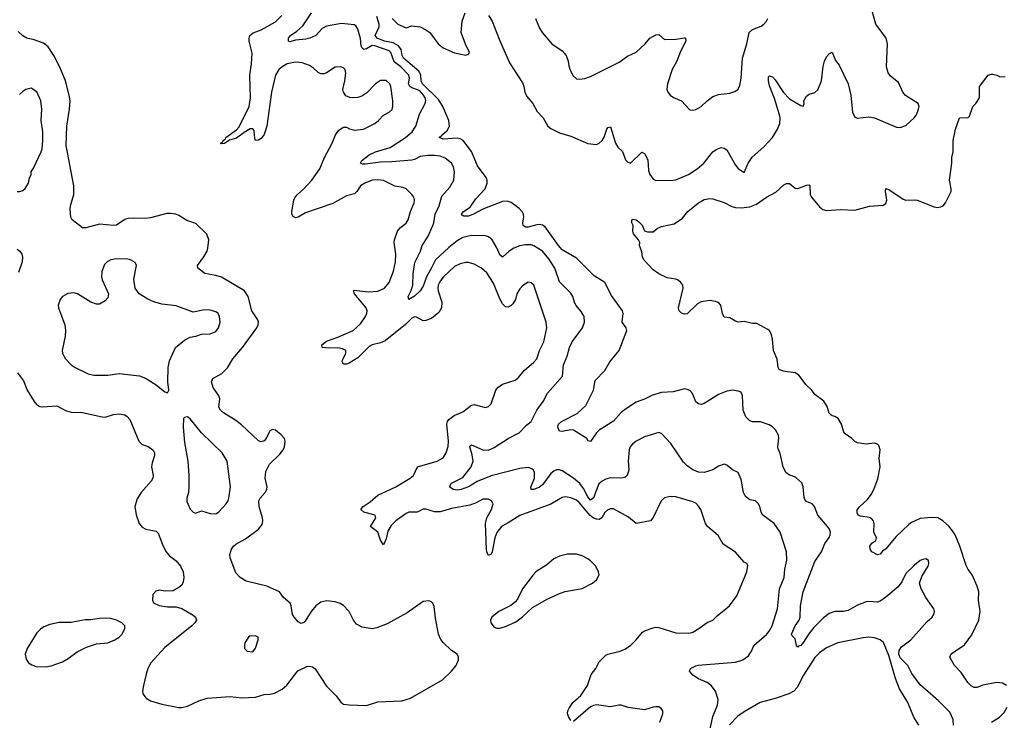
# Model space of a CAD drawing. Header units: inches. Extents: x 1603819 to 1745079, y 385938 to 533966.
# Tile 60 of 256: x 1651388 to 1658323, y 410704 to 415641. Entities that reach past the tile are written whole.
import ezdxf

# ---------------------------------------------------------------- set-up
doc = ezdxf.new("R2010")
doc.units = ezdxf.units.IN
doc.header["$MEASUREMENT"] = 0
doc.layers.add('B6451', color=7, linetype='Continuous')

msp = doc.modelspace()

# ---------------------------------------------------------------- linework, layer by layer
at = {"layer": 'B6451', "color": 5}
for points, elevation in [([(1656224.2, 410510), (1656271.1, 410730), (1656303.1, 410810), (1656308.6, 410850), (1656288.9, 410908.9), (1656258.3, 410950), (1656230, 410969.8), (1656170, 410995.4), (1656130, 411021.6), (1656106.6, 411050), (1656112.3, 411070), (1656150, 411088.8), (1656168, 411092), (1656430, 411112.6), (1656481.6, 411130), (1656521.4, 411158.6), (1656543.1, 411190), (1656559.7, 411230), (1656650, 411310.3), (1656668.1, 411331.9), (1656687.4, 411370), (1656726.4, 411490), (1656739.3, 411630), (1656772.1, 411710), (1656778, 411770), (1656791.9, 411831.9), (1656788.6, 411890), (1656744.7, 412030), (1656702.6, 412090), (1656622.4, 412150), (1656611.1, 412170), (1656602, 412210), (1656590, 412232.3), (1656570, 412249.6), (1656530, 412256.9), (1656500.9, 412280.9), (1656487.6, 412310), (1656470, 412402), (1656450, 412449.2), (1656409.2, 412470), (1656370, 412501.2), (1656350, 412509.4), (1656310, 412494.7), (1656270, 412468.2), (1656210, 412450.9), (1656170, 412452.1), (1656130, 412469.7), (1656090, 412497.7), (1656063.2, 412523.2), (1655974.5, 412654.5), (1655910, 412725.1), (1655890, 412731.1), (1655790, 412702.2), (1655730, 412670.9), (1655704.6, 412650), (1655688, 412630), (1655682.2, 412610), (1655675.2, 412530), (1655679.5, 412470), (1655668, 412430), (1655650, 412415.6), (1655630.3, 412409.7), (1655547.9, 412412.1), (1655516.7, 412403.3), (1655490, 412389.6), (1655468.5, 412371.5), (1655429.3, 412270.7), (1655410, 412256.4), (1655390, 412279.8), (1655358.4, 412338.4), (1655333.6, 412373.6), (1655290, 412410.4), (1655210, 412461), (1655190, 412469), (1655170, 412468), (1655150, 412459.4), (1655130, 412442.5), (1655070, 412362.9), (1655050, 412347.9), (1655009.8, 412329.8), (1654989.8, 412329.8), (1654987.7, 412347.7), (1655014.6, 412410), (1655014.2, 412450), (1655006.6, 412466.6), (1654996.3, 412476.3), (1654970, 412485.5), (1654910, 412478.7), (1654710, 412426.3), (1654610, 412386.1), (1654550, 412349), (1654498, 412330), (1654470, 412326.2), (1654441.2, 412330), (1654415.1, 412350), (1654430, 412374.4), (1654510, 412416), (1654569.2, 412490.8), (1654581.8, 412530), (1654575.4, 412575.4), (1654559.7, 412630), (1654561.5, 412638.6), (1654570, 412645.5), (1654650, 412609.1), (1654690, 412606.5), (1654730, 412626.5), (1654830, 412690.2), (1654907, 412730), (1654957, 412783), (1654990, 412810.4), (1655031.4, 412888.6), (1655075.4, 412950), (1655106, 413010), (1655211.3, 413130), (1655218.2, 413210), (1655244.2, 413270), (1655261, 413330), (1655279.7, 413370), (1655353.3, 413470), (1655365.8, 413510), (1655364.2, 413550), (1655344.2, 413584.2), (1655305.1, 413630), (1655295.1, 413650), (1655285.3, 413690), (1655270, 413715.1), (1655190, 413793.3), (1655156.5, 413890), (1655115.4, 413955.4), (1655070, 414010.5), (1655010, 414048.5), (1654990, 414055), (1654950, 414055.8), (1654910, 414046.5), (1654869.4, 414030.6), (1654836.3, 414010), (1654790, 413968.3), (1654770, 413983.6), (1654750, 414034), (1654715.6, 414090), (1654690, 414111.6), (1654670, 414118.7), (1654570, 414120.4), (1654510, 414107), (1654470, 414083.5), (1654410, 414036.2), (1654317.5, 413950), (1654290, 413891.6), (1654253.7, 413830), (1654230, 413764.4), (1654210, 413730.9), (1654170, 413693.1), (1654129.3, 413670), (1654123.5, 413690), (1654146.7, 413733.3), (1654158.6, 413770), (1654159.9, 413850), (1654172.2, 413930), (1654211.2, 414010), (1654222.2, 414050), (1654263, 414110), (1654299.1, 414190), (1654306.2, 414210), (1654314.5, 414270), (1654343.2, 414330), (1654362.3, 414397.7), (1654418.8, 414461.2), (1654447.4, 414510), (1654449.8, 414570), (1654444.7, 414604.7), (1654429.7, 414630), (1654385.4, 414665.4), (1654350, 414678.5), (1654310, 414684.3), (1654264.1, 414684.1), (1654210, 414677.1), (1654170, 414655.8), (1654150, 414651.4), (1654010, 414639.2), (1653930, 414638.1), (1653822.8, 414622.8), (1653803.1, 414623.1), (1653789.6, 414629.6), (1653797.6, 414650), (1653849.6, 414690), (1653895.1, 414710), (1653998.8, 414741.2), (1654106.4, 414810), (1654152, 414850), (1654179.3, 414890), (1654205.3, 414974.7), (1654244.5, 415050), (1654248.7, 415071.3), (1654244.7, 415090), (1654233.3, 415110), (1654210, 415136.6), (1654190, 415148.1), (1654150, 415159.9), (1654136.5, 415170), (1654127, 415190), (1654133.1, 415230), (1654129.9, 415250), (1654073, 415310), (1654024.8, 415344.8), (1654003.4, 415410), (1653990, 415421.6), (1653890, 415458), (1653870, 415458.7), (1653830, 415436.5), (1653812.2, 415432.2), (1653800.9, 415440.9), (1653793.7, 415453.7), (1653788.8, 415508.8), (1653770, 415575.3), (1653756.9, 415596.9), (1653744.8, 415604.8), (1653655.1, 415615.1), (1653550, 415595.6), (1653520, 415580), (1653473.7, 415530), (1653432.7, 415510), (1653403.3, 415503.3), (1653330, 415497.4), (1653290, 415485.6), (1653281.2, 415490), (1653281.6, 415510), (1653296.2, 415530), (1653339.8, 415560.2), (1653381.8, 415598.2), (1653444.1, 415690)], 460), ([(1654012, 415650), (1654052, 415610), (1654110, 415584.7), (1654150, 415598), (1654210, 415591), (1654250, 415570.6), (1654276.3, 415550), (1654336.4, 415470), (1654370, 415443), (1654450, 415406.8), (1654530, 415391), (1654550, 415398), (1654557.2, 415410), (1654528.3, 415468.3), (1654498.7, 415550), (1654504.5, 415630), (1654525.1, 415690)], 440), ([(1654690, 415671), (1654716.3, 415630), (1654765.1, 415505.1), (1654838, 415338), (1654930, 415195.5), (1654940.2, 415170), (1654947, 415130), (1654961.1, 415101.1), (1655001.7, 415050), (1655034.2, 414994.2), (1655074.6, 414950), (1655108.9, 414890), (1655130, 414873.4), (1655190, 414844.6), (1655270, 414821.2), (1655390, 414768.9), (1655450, 414762.6), (1655470, 414770.4), (1655491.3, 414790), (1655505.6, 414814.4), (1655523.5, 414870), (1655530, 414880.5), (1655550, 414886.8), (1655584.6, 414770), (1655602.4, 414742.4), (1655633.3, 414713.3), (1655654.6, 414654.6), (1655670, 414638.8), (1655690, 414631), (1655770, 414707.3), (1655790, 414698.8), (1655812.6, 414652.6), (1655817.6, 414577.6), (1655826, 414550), (1655850, 414517.8), (1655870, 414507.7), (1655990, 414509.2), (1656010, 414513.4), (1656099.7, 414550), (1656159.8, 414590), (1656208.2, 414630), (1656270, 414710.4), (1656292.9, 414727.1), (1656330, 414740.5), (1656350, 414736.3), (1656370, 414723), (1656430, 414616.3), (1656450, 414593.4), (1656490, 414564.7), (1656519.7, 414630), (1656548.1, 414671.9), (1656630, 414745.3), (1656689.7, 414810), (1656727.1, 414870), (1656741.5, 414910), (1656744.2, 414950), (1656740.9, 414970), (1656704.9, 415084.9), (1656670, 415174), (1656661.6, 415210), (1656662.5, 415237.5), (1656670, 415246), (1656690, 415238), (1656710, 415218), (1656769.1, 415129.1), (1656810, 415084.4), (1656890, 415036), (1656907.3, 415032.7), (1656912.7, 415047.3), (1656912.3, 415070), (1656930, 415102.8), (1656950, 415116.3), (1656990, 415127.3), (1657010, 415146), (1657034.8, 415210), (1657047.6, 415312.4), (1657056.9, 415350), (1657070, 415378.8), (1657090, 415401), (1657110, 415412), (1657134.4, 415354.4), (1657159.7, 415319.7), (1657224.4, 415190), (1657243.2, 415110), (1657255.3, 414990), (1657270, 414954), (1657290, 414948), (1657370, 414957.1), (1657410, 414950.4), (1657564.1, 414884.1), (1657590, 414880.5), (1657630, 414896.3), (1657689.4, 414950), (1657704.5, 414970), (1657719.5, 415010), (1657722.7, 415030), (1657717.2, 415050), (1657627.2, 415107.2), (1657609.8, 415129.8), (1657578, 415198), (1657522.5, 415242.5), (1657505.6, 415265.6), (1657494.7, 415310), (1657499.8, 415470), (1657491, 415510), (1657419.7, 415610), (1657391.3, 415710)], 440), ([(1655270, 410702.7), (1655254.5, 410730), (1655247.2, 410752.8), (1655249.4, 410770.6), (1655259, 410790), (1655285.1, 410830), (1655340.8, 410879.2), (1655387.1, 410950), (1655414.1, 411025.9), (1655445.7, 411070), (1655470, 411117.1), (1655517.4, 411162.6), (1655530, 411170.3), (1655617.2, 411190), (1655650, 411204.6), (1655690, 411232), (1655730, 411270.3), (1655775.9, 411324.1), (1655790, 411333.6), (1655850, 411356.5), (1655870, 411360.3), (1655890, 411357.4), (1656010, 411319.3), (1656102.5, 411317.5), (1656130, 411324.4), (1656172.7, 411350), (1656230, 411393.4), (1656271.1, 411408.9), (1656300.1, 411439.9), (1656388.3, 411511.7), (1656438.6, 411581.4), (1656509.6, 411750), (1656515.9, 411795.9), (1656509.4, 411809.4), (1656490, 411819.3), (1656430, 411888.2), (1656344.4, 411944.4), (1656307.1, 412007.1), (1656233, 412070), (1656219.1, 412090), (1656185.1, 412190), (1656170, 412214), (1656150, 412234.3), (1656130, 412244.4), (1656010, 412278.5), (1655970, 412281.1), (1655930, 412271.5), (1655906.4, 412250), (1655850, 412132.7), (1655831.5, 412108.5), (1655730, 412089.7), (1655675.5, 412135.5), (1655570, 412193.5), (1655550, 412195.3), (1655530, 412187.8), (1655510, 412167.4), (1655488.2, 412130), (1655470, 412117.9), (1655450, 412121.1), (1655430, 412129.5), (1655406.8, 412146.8), (1655330, 412237.8), (1655310, 412255), (1655270, 412272.8), (1655230, 412277.6), (1655210, 412274.2), (1655130, 412227.8), (1654910, 412147.3), (1654830, 412094.8), (1654780.9, 412070), (1654750, 412028.4), (1654734.3, 411990), (1654717.4, 411890), (1654710, 411874.7), (1654690, 411864.7), (1654679.6, 411890), (1654676.9, 411910), (1654670.4, 412090), (1654678.7, 412130), (1654712.3, 412190), (1654722.4, 412230), (1654711, 412251), (1654690, 412261.6), (1654650, 412261.3), (1654603.7, 412236.3), (1654559.2, 412220.8), (1654430, 412196.5), (1654350, 412172.8), (1654310, 412172.2), (1654250, 412191.6), (1654230, 412191.6), (1654188.6, 412171.4), (1654130, 412169.8), (1654110, 412161.5), (1654037.1, 412110), (1654004.1, 412075.9), (1653982.3, 412037.7), (1653970, 411982.7), (1653950, 411940.9), (1653930, 411974.5), (1653909.9, 412029.9), (1653859.6, 412070), (1653896.9, 412130), (1653892.3, 412150), (1653811.2, 412171.2), (1653792.3, 412190), (1653807.3, 412210), (1653856.5, 412243.5), (1653910.4, 412289.6), (1654037, 412350), (1654138.4, 412410), (1654161.3, 412430), (1654190, 412490.3), (1654330, 412530.3), (1654370, 412554.4), (1654392.6, 412590), (1654406.4, 412633.6), (1654409.8, 412670), (1654397.1, 412790), (1654401.4, 412810), (1654410, 412823.7), (1654448.8, 412851.2), (1654510, 412877.6), (1654570, 412924.9), (1654590, 412930.3), (1654670, 412908.5), (1654690, 412914.4), (1654710, 412933.4), (1654741.4, 413030), (1654755.4, 413050), (1654790, 413072.6), (1654879.3, 413100.7), (1654900.7, 413119.3), (1654942, 413170), (1655010, 413227), (1655030, 413250.5), (1655049.8, 413310.1), (1655080.4, 413370), (1655100.3, 413470), (1655096.1, 413510), (1655015.3, 413755.3), (1655009.7, 413769.7), (1654990, 413786.6), (1654970, 413792), (1654930, 413766.6), (1654910, 413743.7), (1654890.4, 413710), (1654879.5, 413670), (1654861.4, 413638.6), (1654850, 413626), (1654830, 413614.5), (1654810, 413617), (1654790, 413639.5), (1654770, 413674), (1654724.7, 413784.7), (1654677.5, 413857.5), (1654641, 413890), (1654590, 413918.5), (1654550, 413930.7), (1654530, 413930.7), (1654490, 413921.6), (1654450, 413901.8), (1654372.3, 413830), (1654350, 413799.1), (1654336, 413770), (1654333.5, 413750), (1654335.4, 413730), (1654361.3, 413650), (1654358.9, 413610), (1654341.2, 413578.8), (1654290, 413536.3), (1654250, 413520.5), (1654230, 413519.5), (1654184.1, 413544.1), (1654170, 413547.1), (1654150, 413538.9), (1654105.9, 413494.1), (1653961.5, 413378.5), (1653930, 413363), (1653870.1, 413349.9), (1653850, 413338), (1653770, 413259.3), (1653710, 413220.4), (1653690, 413212.8), (1653670, 413214.5), (1653658.7, 413230), (1653664.4, 413250), (1653686.6, 413290), (1653685.6, 413310), (1653662, 413322), (1653630, 413329), (1653566.5, 413326.5), (1653519, 413330), (1653516.3, 413350), (1653550, 413376.3), (1653630, 413404.2), (1653736.3, 413450), (1653790, 413498.9), (1653824.5, 413550), (1653833.1, 413570), (1653835.1, 413590), (1653829.7, 413610), (1653747.6, 413710), (1653739, 413730), (1653744.1, 413735.9), (1653842.7, 413722.7), (1653910, 413727.3), (1653958.9, 413750), (1653990, 413788.8), (1654021.4, 413870), (1654035.8, 413935.8), (1654036.8, 413990), (1654025.1, 414070), (1654028.5, 414090), (1654049.8, 414150), (1654058, 414162), (1654070, 414176.5), (1654111.6, 414208.4), (1654125.7, 414230), (1654140.3, 414290), (1654167.8, 414350), (1654169.8, 414370), (1654164.4, 414390), (1654151.2, 414410), (1654109.8, 414449.8), (1654090, 414458), (1654030, 414468.9), (1653950, 414507.7), (1653910, 414512.5), (1653870, 414509.8), (1653818.4, 414490), (1653788.7, 414470), (1653763.1, 414430), (1653746.5, 414413.5), (1653690, 414399.7), (1653594.1, 414345.9), (1653401, 414279), (1653350, 414249.7), (1653330, 414245.6), (1653314.9, 414254.9), (1653306, 414270), (1653305.1, 414290), (1653320.3, 414370), (1653327.9, 414390), (1653344.2, 414410), (1653389.7, 414450), (1653445.1, 414510), (1653501.3, 414590), (1653536.3, 414670), (1653588.8, 414771.2), (1653612.4, 414830), (1653637, 414863), (1653670, 414884.4), (1653690, 414883.8), (1653711.8, 414871.8), (1653750, 414863.1), (1653810, 414870.3), (1653889.6, 414910), (1653915.1, 414930), (1653950, 414968.2), (1653990, 414990.6), (1654011.1, 415008.9), (1654017.6, 415030), (1654016.9, 415070), (1654003.5, 415170), (1653995.8, 415190), (1653970, 415211.6), (1653930, 415213.3), (1653894.9, 415190), (1653833.2, 415126.8), (1653797.8, 415102.2), (1653770, 415092.9), (1653730, 415089.8), (1653712.7, 415092.7), (1653685.7, 415105.7), (1653668.3, 415130), (1653665.4, 415150), (1653679.2, 415210), (1653684.7, 415264.7), (1653681.6, 415290), (1653670, 415301.6), (1653649.7, 415309.7), (1653610, 415306.6), (1653550, 415267.3), (1653530, 415259.6), (1653510, 415259.7), (1653490, 415268), (1653458.7, 415298.7), (1653430, 415318.5), (1653377.3, 415337.3), (1653330, 415342.6), (1653272.2, 415330), (1653237.2, 415310), (1653213.7, 415290), (1653190.1, 415250), (1653163, 415130), (1653130.2, 414889.8), (1653110, 414832.3), (1653090, 414805.1), (1653070, 414792.3), (1653049.5, 414789.5), (1653043.9, 414803.9), (1653039.3, 414859.3), (1653030, 414871.8), (1653011.4, 414871.4), (1652970, 414847.1), (1652914.6, 414805.4), (1652867.1, 414792.9), (1652830, 414769.6), (1652806.3, 414766.3), (1652802.7, 414770), (1652819.1, 414780.9), (1652820.7, 414790), (1652837.5, 414802.5), (1652840.5, 414810), (1652915, 414865), (1652934.7, 414885.3), (1653005.3, 415030), (1653014.9, 415090), (1653009.9, 415250), (1653021.3, 415330), (1653025.8, 415405.8), (1653005.4, 415490), (1653004.2, 415510), (1653009.6, 415530), (1653032.1, 415547.9), (1653090, 415570.3), (1653190, 415626.5), (1653234.3, 415670)], 480), ([(1657966.6, 410670), (1657964.2, 410710), (1657940.2, 410760.2), (1657860.2, 410840.2), (1657730, 410954.7), (1657672.8, 411032.8), (1657643.9, 411090), (1657590, 411144.7), (1657581.5, 411170), (1657583.9, 411196.1), (1657599.1, 411220.9), (1657664.2, 411270), (1657780, 411400), (1657814.5, 411430), (1657827.6, 411450), (1657831.8, 411470), (1657826, 411490), (1657769.6, 411570), (1657738.7, 411630), (1657727, 411670), (1657742.7, 411717.3), (1657786.6, 411790), (1657792, 411810), (1657789, 411830), (1657770, 411840.9), (1657750, 411838), (1657730, 411829.2), (1657690, 411798), (1657630, 411738), (1657601, 411679), (1657575.8, 411644.2), (1657490, 411571.9), (1657450, 411544.2), (1657430, 411536), (1657370, 411542), (1657350, 411539.3), (1657290, 411515.3), (1657222.7, 411477.3), (1657190, 411469.8), (1657130, 411469.8), (1657090, 411456.4), (1657050, 411425), (1656982.8, 411357.2), (1656946.8, 411313.2), (1656910, 411254), (1656890, 411231.5), (1656874.4, 411225.6), (1656870, 411219.3), (1656860.9, 411230), (1656850, 411279), (1656830, 411299), (1656825.6, 411310), (1656849.9, 411370), (1656877.6, 411410), (1656885.6, 411430), (1656889, 411510), (1656906.8, 411610), (1656990, 411822.4), (1657035.1, 411890), (1657058.3, 411950), (1657090, 411993), (1657097.2, 412010), (1657098.8, 412030), (1657091.6, 412050), (1657077.4, 412070), (1657010.4, 412150.4), (1656986, 412210), (1656970, 412228.3), (1656930, 412246.9), (1656919.6, 412259.6), (1656913.2, 412273.2), (1656906.6, 412350), (1656896.3, 412376.3), (1656854.1, 412414.1), (1656830, 412426.9), (1656810, 412431.1), (1656784, 412450), (1656766, 412490), (1656744.2, 412584.2), (1656730, 412618), (1656727.6, 412630), (1656735.2, 412695.2), (1656732.3, 412712.2), (1656711.2, 412751.2), (1656691.5, 412771.5), (1656666.6, 412786.6), (1656606.2, 412806.2), (1656552.8, 412807.2), (1656530, 412814.7), (1656503.4, 412843.4), (1656483.6, 412890), (1656478.7, 412990), (1656470, 413016), (1656450, 413023.7), (1656410, 413029.6), (1656370, 413024.2), (1656310, 413000.7), (1656210, 412936), (1656190, 412929.3), (1656170, 412933.2), (1656150, 412949), (1656127.8, 413007.8), (1656107.8, 413027.8), (1656090, 413036.2), (1656070, 413039.6), (1655990, 413017.7), (1655910, 413013.3), (1655845.1, 412994.9), (1655790, 412968), (1655730, 412945.7), (1655647.9, 412892.1), (1655625.8, 412874.2), (1655570, 412812.4), (1655470, 412748.7), (1655451.3, 412730), (1655410, 412669.6), (1655392.7, 412672.7), (1655382.7, 412690), (1655290, 412748), (1655270, 412751.5), (1655210, 412738), (1655190, 412741.2), (1655179.5, 412770), (1655184.5, 412790), (1655203.7, 412810), (1655315.1, 412865), (1655376.5, 412923.5), (1655429, 413030), (1655441.7, 413098.3), (1655510, 413169.4), (1655543.9, 413230), (1655609.9, 413310.1), (1655664.4, 413450), (1655660.5, 413470), (1655632.8, 413510), (1655639.6, 413570), (1655634, 413590), (1655557.4, 413697.4), (1655510, 413789.6), (1655435.3, 413835.3), (1655310, 413961.2), (1655210, 414019.3), (1655182.9, 414050), (1655090, 414181.5), (1655070, 414194.2), (1655050, 414197.8), (1655030, 414196.5), (1654970, 414179.5), (1654950, 414178.8), (1654934, 414190), (1654932.4, 414210), (1654938.4, 414250), (1654937, 414270), (1654930, 414286), (1654907.3, 414310), (1654850, 414352.5), (1654822.7, 414362.7), (1654790, 414359.4), (1654650, 414306.6), (1654585.7, 414270), (1654550, 414255.8), (1654516.6, 414256.6), (1654504.2, 414264.2), (1654500.7, 414270), (1654515.1, 414290), (1654560.2, 414319.8), (1654600.6, 414379.4), (1654666, 414450), (1654681.5, 414490), (1654681.1, 414510), (1654673.7, 414530), (1654612, 414612), (1654571.5, 414711.5), (1654512.8, 414790), (1654490, 414802.4), (1654470, 414807), (1654370, 414800.3), (1654342.9, 414810), (1654399.2, 414860.8), (1654415.9, 414890), (1654410.8, 414930.8), (1654369.4, 415030), (1654337.7, 415077.7), (1654226.7, 415190), (1654216.3, 415210), (1654213.2, 415253.2), (1654199.4, 415279.4), (1654090.6, 415370), (1654081.8, 415390), (1654075, 415430), (1654056, 415456), (1654019.3, 415479.3), (1653957, 415490), (1653906.5, 415510), (1653893.3, 415530), (1653919.8, 415590), (1653921.2, 415610), (1653904.4, 415664.4)], 440), ([(1655021.7, 415650), (1655050, 415581), (1655067.7, 415550), (1655137.1, 415470), (1655210, 415421.3), (1655237.6, 415390), (1655252.4, 415350), (1655255.2, 415315.2), (1655265.5, 415285.5), (1655285.8, 415245.8), (1655310, 415224), (1655330, 415222), (1655370, 415227.7), (1655410, 415241.6), (1655610, 415342.3), (1655670, 415384.2), (1655730, 415412), (1655793.6, 415470), (1655827, 415510), (1655870, 415534.8), (1655890, 415538), (1655930, 415502), (1656010, 415504), (1656073.7, 415513.7), (1656078, 415510), (1656080.7, 415490), (1656043.1, 415416.9), (1656018, 415350), (1655984, 415290), (1655950.3, 415190), (1655947, 415150), (1655953.4, 415130), (1655970.7, 415110), (1655993.7, 415093.7), (1656050.7, 415070), (1656102.8, 415010), (1656110, 415004.9), (1656130, 415003.8), (1656150, 415008.5), (1656189.4, 415030), (1656230, 415070.4), (1656270, 415101.1), (1656310, 415114.9), (1656390, 415123.1), (1656425.4, 415134.6), (1656448.3, 415151.7), (1656461.5, 415178.6), (1656470.7, 415229.3), (1656478.7, 415370), (1656508.8, 415470), (1656525.4, 415550), (1656550, 415572.4), (1656610, 415596.3), (1656629.2, 415610), (1656649.2, 415630), (1656658, 415650)], 460), ([(1651373.7, 413153.7), (1651416.3, 413096.3), (1651440.3, 413030), (1651490, 412950.5), (1651510, 412928.2), (1651530, 412916.4), (1651550, 412914), (1651650, 412919.5), (1651710, 412887), (1651750, 412875.3), (1651830, 412874), (1651970, 412843.1), (1651990, 412841.3), (1652050, 412858.4), (1652090, 412863.8), (1652130, 412856.3), (1652145.8, 412845.8), (1652163, 412823), (1652228, 412670), (1652250, 412648), (1652292.9, 412632.9), (1652317.7, 412617.7), (1652328.5, 412608.5), (1652338, 412590), (1652337.1, 412570), (1652321.1, 412518.9), (1652317.6, 412490), (1652328.4, 412430), (1652326.4, 412410), (1652314.9, 412390), (1652243.8, 412310), (1652214.7, 412265.3), (1652198.4, 412210), (1652207.9, 412152.1), (1652230, 412090.8), (1652250, 412066), (1652278, 412050), (1652350, 412036.4), (1652362.7, 412022.8), (1652398.5, 411930), (1652419.6, 411890), (1652443.4, 411863.4), (1652490, 411828.2), (1652521.3, 411790), (1652540.4, 411750), (1652544.4, 411710), (1652540.9, 411679.1), (1652530, 411657.2), (1652510, 411639.3), (1652470, 411617.2), (1652412.9, 411612.9), (1652370, 411622), (1652346.4, 411613.6), (1652326, 411590), (1652324.7, 411550), (1652331.6, 411531.6), (1652370, 411512), (1652430, 411504), (1652490, 411503), (1652530, 411492.7), (1652610, 411445.5), (1652627.7, 411430), (1652632.7, 411410), (1652622, 411390), (1652600.5, 411370), (1652410, 411216.9), (1652311.8, 411110), (1652291.7, 411070), (1652279.5, 411030), (1652259.5, 410950), (1652253, 410910), (1652256.3, 410890), (1652279.2, 410859.2), (1652310, 410841.3), (1652390, 410818.7), (1652510, 410793.7), (1652530, 410794), (1652570, 410804.2), (1652650, 410841.8), (1652710, 410859.7), (1652870, 410872.3), (1652950, 410861.3), (1653050, 410866.7), (1653110, 410885.7), (1653150, 410887.2), (1653183.8, 410896.2), (1653237.1, 410922.9), (1653269.6, 410950.4), (1653346.5, 411053.5), (1653410, 411082), (1653430, 411084.9), (1653450, 411080.5), (1653470, 411065.5), (1653550, 410943.8), (1653617.3, 410877.3), (1653650, 410831), (1653662, 410822), (1653670, 410817.3), (1653710, 410813.4), (1653830, 410808.4), (1653910, 410834), (1654079.5, 410840.5), (1654140.9, 410859.1), (1654366.6, 410990), (1654430, 411050.7), (1654462.7, 411090), (1654479, 411130), (1654479, 411150), (1654469, 411170), (1654430, 411195.1), (1654370, 411251.8), (1654353.9, 411273.9), (1654337.4, 411310), (1654316.6, 411423.4), (1654307, 411507), (1654297.2, 411530), (1654290, 411539), (1654270, 411545.2), (1654230, 411540.9), (1654118.2, 411461.8), (1653977.3, 411382.7), (1653904.7, 411355.3), (1653870, 411348.7), (1653801.4, 411361.4), (1653761.6, 411381.6), (1653739.8, 411410), (1653708.5, 411470), (1653670, 411513.5), (1653646.5, 411526.5), (1653610, 411538.2), (1653550, 411545.3), (1653510, 411535.3), (1653473.4, 411510), (1653441.8, 411470), (1653398.4, 411401.6), (1653390, 411392.6), (1653370, 411386.6), (1653350, 411397.8), (1653320.7, 411430), (1653310.8, 411450), (1653300.4, 411510), (1653292.3, 411530), (1653246.6, 411570), (1653218.4, 411610), (1653129.8, 411649.8), (1652983.8, 411683.8), (1652942.4, 411710), (1652910, 411742.9), (1652869.8, 411850), (1652868.7, 411871.3), (1652879.7, 411910), (1652893.3, 411930), (1652910, 411944.2), (1652977.8, 411982.2), (1653069.8, 412050.2), (1653095.7, 412084.3), (1653100.9, 412110), (1653098.4, 412130), (1653076, 412210), (1653072.7, 412250), (1653081.4, 412270), (1653116.9, 412310), (1653128.3, 412330), (1653131.1, 412350), (1653117.3, 412410), (1653122.5, 412457.5), (1653147, 412510), (1653220.1, 412579.9), (1653244, 412610), (1653254, 412630), (1653259.3, 412670), (1653252.7, 412690), (1653230, 412716), (1653190, 412749.2), (1653170, 412752.7), (1653150, 412744), (1653124, 412690), (1653110, 412673.2), (1653090, 412666.6), (1653070, 412674.5), (1652950, 412786.6), (1652910, 412817.2), (1652823.5, 412870), (1652803.5, 412890), (1652792.1, 412910), (1652797.3, 412970), (1652790.7, 412990.7), (1652751.2, 413050), (1652738.9, 413090), (1652747.6, 413112.4), (1652812, 413148), (1652853, 413187.1), (1652890, 413250.3), (1652957.8, 413330), (1653059.1, 413470), (1653068.4, 413490), (1653071.2, 413510), (1653065.5, 413525.5), (1653023.8, 413590), (1652997.1, 413690), (1652971.2, 413731.2), (1652810, 413826), (1652770, 413839.3), (1652691.9, 413851.9), (1652642, 413890), (1652639.6, 413910), (1652685.4, 413970), (1652708.3, 414010), (1652714.3, 414030), (1652719.7, 414090), (1652707.6, 414130), (1652630, 414205.1), (1652566.5, 414226.5), (1652510, 414262), (1652488.7, 414270), (1652450, 414275.6), (1652425.7, 414274.3), (1652310, 414244.7), (1652270, 414239.7), (1652190, 414243.5), (1652150, 414239.1), (1652130, 414232.4), (1652070, 414193.1), (1652050, 414190.8), (1651950, 414201.1), (1651854.2, 414174.2), (1651830, 414175.1), (1651758, 414230), (1651747.6, 414250), (1651743.5, 414303.5), (1651746.6, 414330), (1651770.7, 414410), (1651769.8, 414470), (1651715.6, 414755.5), (1651719.4, 414890), (1651739.8, 415010), (1651743.4, 415070), (1651737.7, 415110), (1651710, 415209.5), (1651670, 415305.6), (1651628.4, 415388.4), (1651588.3, 415450), (1651555, 415475), (1651490, 415500.4), (1651439.3, 415510), (1651410, 415526.6), (1651378.2, 415558.2)], 520), ([(1658338, 410950), (1658310, 410965.1), (1658268.7, 410971.3), (1658172.5, 410952.5), (1658130, 410935.1), (1658110, 410935.1), (1658090, 410946.6), (1658065.6, 410970), (1658019.8, 411039.7), (1657972.7, 411090), (1657940.9, 411150), (1657948.3, 411171.7), (1658043.2, 411236.8), (1658094.2, 411305.8), (1658144.5, 411410), (1658152.9, 411470), (1658142.6, 411550), (1658143, 411610), (1658133.3, 411650), (1658098, 411730), (1658070, 411767), (1658055.5, 411795.5), (1658011.1, 411931.1), (1657977.4, 412010), (1657958.8, 412038.8), (1657932.2, 412072.2), (1657890, 412109.8), (1657854.7, 412130), (1657814.1, 412134.1), (1657730, 412125.2), (1657670, 412098.8), (1657650, 412082.8), (1657561.6, 411998.4), (1657490, 411912.3), (1657465.2, 411894.8), (1657450, 411875.3), (1657430, 411869.2), (1657389.3, 411890), (1657378, 411910), (1657377.2, 411930), (1657390, 411951.3), (1657418, 411970), (1657424, 411990), (1657405.2, 412030), (1657406, 412090), (1657401.2, 412110), (1657387, 412127), (1657373.3, 412133.3), (1657310, 412142), (1657294, 412150), (1657287, 412167), (1657287.2, 412187.2), (1657305.1, 412210), (1657359.8, 412260.3), (1657385.9, 412294.1), (1657405.6, 412330), (1657433.4, 412406.6), (1657449.3, 412490), (1657441.2, 412550), (1657449, 412610), (1657439.5, 412639.5), (1657430, 412649), (1657410, 412657.2), (1657350, 412649), (1657290, 412659.3), (1657269.6, 412669.6), (1657249, 412690), (1657202.4, 412722.4), (1657194.2, 412734.2), (1657177.2, 412790), (1657154, 412830), (1657130, 412844), (1657110, 412849), (1657098.6, 412858.6), (1657089.5, 412869.5), (1657074.9, 412914.9), (1657052.6, 412952.6), (1656990, 412999.6), (1656968.2, 413030), (1656928.5, 413068.5), (1656876.6, 413136.6), (1656850, 413153.5), (1656765.3, 413165.3), (1656737.2, 413177.2), (1656729.5, 413189.5), (1656723.6, 413250), (1656698.7, 413310), (1656691.8, 413390), (1656683.3, 413423.3), (1656670, 413449), (1656658, 413458), (1656580.2, 413500.2), (1656550, 413499.3), (1656490, 413513.2), (1656450, 413509.3), (1656430, 413516), (1656390, 413541.2), (1656350, 413545.2), (1656338, 413570), (1656326.6, 413630), (1656310, 413649.3), (1656290, 413656), (1656250, 413662), (1656187.2, 413652.8), (1656162.3, 413637.7), (1656090, 413569.3), (1656070, 413565.2), (1656050, 413574), (1656034, 413590), (1656029.6, 413610), (1656061.3, 413750), (1656058.7, 413770), (1656045.6, 413790), (1656025.6, 413805.6), (1656010, 413812.6), (1655950, 413821.1), (1655889.3, 413850), (1655850, 413879.5), (1655784, 413950), (1655774, 413970), (1655770, 414006), (1655754, 414050), (1655757.2, 414070), (1655746.6, 414090), (1655711.1, 414131.1), (1655706.9, 414150), (1655709.6, 414190), (1655700.7, 414210), (1655700.9, 414230), (1655710, 414235.3), (1655729.6, 414230.4), (1655750, 414217.1), (1655772.3, 414192.3), (1655790, 414153), (1655810, 414146), (1655850, 414146), (1655878, 414170), (1655910, 414184.7), (1655997.5, 414202.5), (1656057, 414243), (1656094, 414290), (1656169.7, 414350.3), (1656210, 414374), (1656250, 414381.3), (1656270, 414378.4), (1656350, 414352), (1656404.4, 414324.5), (1656430, 414316.9), (1656470, 414316), (1656530, 414323), (1656579.1, 414340.9), (1656648.3, 414390), (1656714.1, 414425.9), (1656770, 414476.3), (1656790, 414487.7), (1656810, 414487.3), (1656850, 414454), (1656870, 414450.6), (1656930, 414475.5), (1656950, 414478), (1656953.4, 414473.4), (1656955.8, 414410), (1656965.2, 414390), (1657021.4, 414321.4), (1657044.1, 414304.1), (1657070, 414296.3), (1657170, 414303.5), (1657270, 414298.5), (1657373.2, 414326.8), (1657470, 414334), (1657490, 414347), (1657496.4, 414370), (1657486.9, 414430), (1657490, 414450.6), (1657510, 414444.4), (1657610, 414375.9), (1657630, 414370.2), (1657690, 414372.7), (1657710, 414369.3), (1657830, 414321.8), (1657850, 414318.5), (1657877, 414323), (1657891.8, 414330), (1657909.8, 414350.2), (1657949.6, 414430), (1657949.6, 414450), (1657937, 414510), (1657952.8, 414630), (1657953.3, 414670), (1657963, 414710), (1657964.2, 414790), (1657979.3, 414870), (1658008, 414950), (1658068.4, 414951.6), (1658078, 414962), (1658102, 415030), (1658122, 415050), (1658148, 415090), (1658148.7, 415170), (1658209, 415251), (1658230, 415258), (1658243.1, 415256.9), (1658270, 415251), (1658290, 415241), (1658330, 415238)], 420), ([(1651370, 414430.5), (1651390, 414430.6), (1651410, 414437.3), (1651427.5, 414452.5), (1651449.3, 414490), (1651456.5, 414523.5), (1651468.7, 414550), (1651469, 414570), (1651486, 414594), (1651539.6, 414710), (1651545.6, 414730), (1651551, 414790), (1651550.9, 414850), (1651539.1, 414930), (1651544.7, 415010), (1651537.6, 415070), (1651510, 415133.2), (1651470, 415159), (1651430.9, 415149.1), (1651410, 415135.3), (1651387.1, 415112.9)], 540), ([(1651370, 414024.4), (1651390.2, 414010.2), (1651404.4, 413990), (1651408.5, 413970), (1651405.1, 413934.9), (1651379.9, 413860.1)], 520), ([(1657721.1, 410670), (1657686.3, 410726.3), (1657644.4, 410830), (1657584.6, 410924.6), (1657557.6, 410997.6), (1657510, 411159.7), (1657473.4, 411253.4), (1657450, 411271.1), (1657410, 411285.7), (1657369.7, 411289.7), (1657330, 411284.8), (1657150, 411250.8), (1657070, 411214), (1657021.5, 411178.5), (1656990, 411146.6), (1656910, 411023.1), (1656864.6, 410935.4), (1656842, 410910), (1656805.3, 410890), (1656710, 410857.4), (1656603.6, 410830), (1656490, 410763.9), (1656447.1, 410732.9), (1656386.9, 410673.1)], 460), ([(1655897, 410690), (1655919.3, 410750), (1655917.2, 410770), (1655906.8, 410786.8), (1655890, 410798), (1655870, 410799.5), (1655850, 410797.6), (1655790, 410777), (1655674.8, 410794.8), (1655626, 410810), (1655608.8, 410811.2), (1655550, 410799.1), (1655450, 410812.7), (1655430, 410809), (1655410, 410798.4), (1655290, 410696.2)], 480), ([(1658232.7, 410690), (1658290, 410726), (1658322, 410758), (1658343.3, 410796.7)], 420)]:
    msp.add_lwpolyline(points, dxfattribs=dict(at, elevation=elevation))
for points, elevation in [([(1652070, 413955.5), (1652030, 413949.7), (1652004.3, 413935.7), (1651984.7, 413915.3), (1651966.7, 413866.7), (1651964.4, 413830), (1651968.7, 413808.7), (1652014.9, 413710), (1652010, 413682), (1651990, 413659.3), (1651950, 413637.2), (1651930, 413636), (1651889, 413650), (1651795.3, 413710), (1651770, 413716), (1651728.1, 413711.9), (1651691, 413690), (1651674, 413670), (1651659.1, 413630), (1651662, 413610), (1651706, 413490), (1651710.4, 413450), (1651708, 413410), (1651686.8, 413310), (1651690.8, 413290), (1651710.7, 413250.7), (1651751.3, 413210), (1651778, 413190), (1651870, 413144.9), (1651910, 413137.1), (1652010, 413135.3), (1652090, 413148.4), (1652231.8, 413131.8), (1652275.6, 413115.6), (1652348.5, 413068.5), (1652410, 413018.8), (1652430, 413012), (1652439, 413030), (1652432.7, 413090), (1652434.5, 413190), (1652443.6, 413236.4), (1652485.2, 413330), (1652550, 413382.8), (1652590, 413402.8), (1652630, 413410.7), (1652670, 413424.9), (1652730, 413428), (1652770, 413444), (1652789.3, 413470), (1652799.5, 413510), (1652795.1, 413550), (1652785.2, 413570), (1652770, 413582.7), (1652730, 413595.1), (1652690, 413596), (1652610, 413580.9), (1652490, 413623.7), (1652390, 413636.2), (1652332.9, 413652.9), (1652290, 413671.8), (1652229.7, 413709.7), (1652200.9, 413750), (1652192.1, 413812.1), (1652212, 413910), (1652202.7, 413930), (1652169.7, 413949.7), (1652150, 413954.3)], 540), ([(1652570, 412842), (1652550, 412838), (1652542, 412830), (1652539.1, 412770), (1652550, 412662), (1652571.6, 412530), (1652578.9, 412430), (1652580.3, 412350), (1652576.4, 412310), (1652565.3, 412270), (1652566.3, 412246.3), (1652590, 412190.8), (1652611.3, 412170), (1652630, 412163), (1652670, 412179.1), (1652730, 412160.4), (1652770, 412159.1), (1652790, 412173.4), (1652842, 412230), (1652855.6, 412250), (1652860.5, 412270), (1652874, 412350), (1652849.6, 412530), (1652814.5, 412590), (1652669.8, 412729.8), (1652590, 412829)], 540), ([(1655245.7, 411874.3), (1655190, 411861.1), (1655150, 411841.3), (1655101.2, 411798.8), (1655023.8, 411750), (1655004.4, 411730), (1654930, 411629.3), (1654898, 411562), (1654881.3, 411538.7), (1654847.2, 411512.8), (1654764, 411470), (1654713.4, 411430), (1654705.5, 411410), (1654707.3, 411390), (1654730, 411361), (1654750, 411354), (1654770, 411353.4), (1654810, 411365.5), (1654882, 411398), (1654930, 411433), (1655001, 411499), (1655102.7, 411557.3), (1655190, 411598), (1655230, 411610.5), (1655350, 411632.2), (1655422, 411670), (1655450, 411693), (1655469.6, 411730), (1655466, 411750), (1655446.3, 411790), (1655410, 411828), (1655390, 411841.1), (1655350, 411862), (1655310, 411874)], 520), ([(1651990, 411423.7), (1651950, 411422), (1651890, 411411.6), (1651850, 411411.3), (1651750, 411393.6), (1651667.1, 411392.9), (1651601.7, 411378.3), (1651557.6, 411362.4), (1651533.8, 411346.2), (1651510, 411319.3), (1651442, 411210), (1651428, 411170), (1651433.7, 411133.7), (1651451, 411110), (1651474.6, 411094.6), (1651504.2, 411084.2), (1651570, 411080.4), (1651610, 411088.7), (1651690, 411116.4), (1651730, 411140.4), (1651792.5, 411187.5), (1651860.1, 411219.9), (1651930, 411243), (1652009.4, 411250.6), (1652059, 411270), (1652089, 411290), (1652110, 411311.3), (1652129.2, 411350), (1652128.7, 411370), (1652108, 411390), (1652069.5, 411409.5), (1652030, 411420.9)], 520), ([(1653050, 411299.3), (1653010, 411296), (1653001, 411290), (1652974.8, 411250), (1652971.1, 411231.1), (1652971.3, 411210), (1652990, 411191.3), (1653030, 411186), (1653050, 411212), (1653069.2, 411270), (1653068.7, 411290)], 540)]:
    msp.add_lwpolyline(points, close=True, dxfattribs=dict(at, elevation=elevation))

doc.saveas('drawing.dxf')
